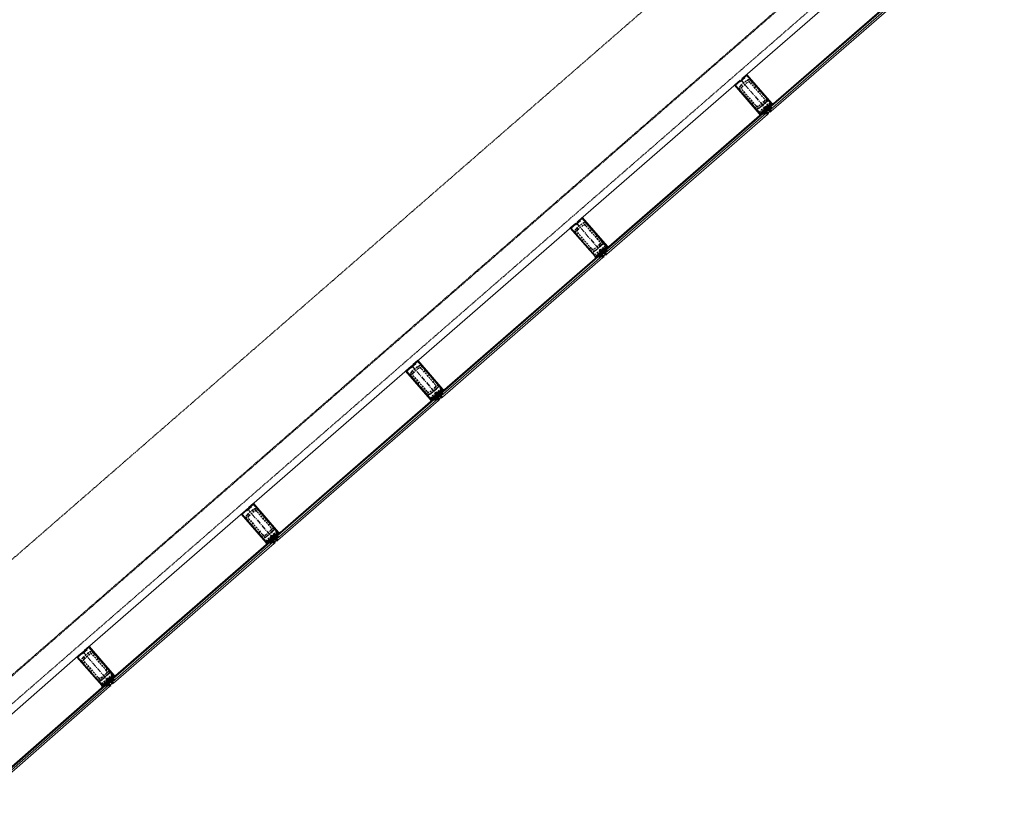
# Model space of a CAD drawing. Header units: millimetres. Extents: x 98667 to 994031, y -2704 to 533009.
# Tile 88 of 153: x 484305 to 491084, y 232254 to 237758. Entities that reach past the tile are written whole.
import ezdxf

# ---------------------------------------------------------------- set-up
doc = ezdxf.new("R2010")
doc.units = ezdxf.units.MM
for name, pattern in [('AP03000E0$0$CENTER', [50.8, 31.75, -6.35, 6.35, -6.35]), ('AP03000E0$0$HIDDEN', [9.525, 6.35, -3.175]), ('AP03000E0$0$HIDDENX2', [19.05, 12.7, -6.35])]:
    doc.linetypes.add(name, pattern=pattern)
for name, color, linetype, lineweight in [('AP03000E0$0$A-GLAZ-FULL-EXTR', 2, 'Continuous', 20), ('AP03000E0$0$A-GLAZ-MULL-EXTR', 3, 'Continuous', 35), ('AP03000E0$0$A-WALL-FNSH', 1, 'Continuous', 15)]:
    doc.layers.add(name, color=color, linetype=linetype, lineweight=lineweight)
doc.layers.add('AP03000E0$0$A-Slab Edge Guide', color=55, linetype='Continuous', lineweight=15, plot=False)

msp = doc.modelspace()

# ---------------------------------------------------------------- linework, layer by layer
at = {"color": 251, "linetype": 'AP03000E0$0$CENTER'}
for p, q in [((489268.7, 237343), (489465.5, 237116.6)), ((488136.7, 236358.9), (488333.5, 236132.5)), ((487004.6, 235374.8), (487201.4, 235148.4)), ((485872.5, 234390.7), (486069.3, 234164.3)), ((484740.5, 233406.6), (484937.3, 233180.2))]:
    msp.add_line(p, q, dxfattribs=at)
at = {"layer": 'AP03000E0$0$A-GLAZ-FULL-EXTR', "color": 251}
for p, q in [((489281.9, 237354.5), (490387.6, 238315.6)), ((490564.7, 238111.8), (489459.1, 237150.7)), ((489463, 237146.2), (490568.6, 238107.3)), ((490576.5, 238098.2), (489470.9, 237137.1)), ((489478.7, 237128.1), (490584.4, 238089.2)), ((488149.9, 236370.4), (489255.5, 237331.5)), ((489432.6, 237127.7), (488327, 236166.6)), ((488330.9, 236162.1), (489436.6, 237123.2)), ((489427.5, 237115.3), (489436.6, 237123.2)), ((489436.6, 237123.2), (489432.6, 237127.7)), ((489436.6, 237123.2), (489444.5, 237114.2)), ((489459.1, 237150.7), (489463, 237146.2)), ((489472.1, 237154), (489463, 237146.2)), ((489463, 237146.2), (489470.9, 237137.1)), ((489470.9, 237137.1), (489479.9, 237145)), ((489470.9, 237137.1), (489478.7, 237128.1)), ((489479.9, 237145), (489472.1, 237154)), ((489478.6, 237155.7), (489474, 237151.8)), ((489474, 237151.8), (489478, 237147.3)), ((489484.5, 237148.9), (489476.6, 237158)), ((489478, 237147.3), (489482.5, 237151.2)), ((489482.5, 237151.2), (489478.6, 237155.7)), ((489444.5, 237114.2), (488338.8, 236153)), ((488346.7, 236144), (489452.3, 237105.1)), ((489430.9, 237102.3), (489423, 237111.4)), ((489425, 237109.1), (489429.5, 237113.1)), ((489428.9, 237104.6), (489425, 237109.1)), ((489435.4, 237106.3), (489427.5, 237115.3)), ((489433.4, 237108.5), (489428.9, 237104.6)), ((489429.5, 237113.1), (489433.4, 237108.5)), ((489444.5, 237114.2), (489435.4, 237106.3)), ((489452.3, 237105.1), (489444.5, 237114.2)), ((487017.8, 235386.3), (488123.4, 236347.4)), ((488352.4, 236164.8), (488344.5, 236173.9)), ((488300.6, 236143.7), (487194.9, 235182.5)), ((487198.9, 235178), (488304.5, 236139.1)), ((488312.4, 236130.1), (487206.7, 235168.9)), ((487214.6, 235159.9), (488320.3, 236121)), ((488298.8, 236118.3), (488290.9, 236127.3)), ((488292.9, 236125.1), (488297.4, 236129)), ((488296.8, 236120.5), (488292.9, 236125.1)), ((488295.5, 236131.3), (488304.5, 236139.1)), ((488303.3, 236122.2), (488295.5, 236131.3)), ((488301.4, 236124.5), (488296.8, 236120.5)), ((488297.4, 236129), (488301.4, 236124.5)), ((488304.5, 236139.1), (488300.6, 236143.7)), ((488312.4, 236130.1), (488303.3, 236122.2)), ((488304.5, 236139.1), (488312.4, 236130.1)), ((488320.3, 236121), (488312.4, 236130.1)), ((488327, 236166.6), (488330.9, 236162.1)), ((488340, 236170), (488330.9, 236162.1)), ((488330.9, 236162.1), (488338.8, 236153)), ((488338.8, 236153), (488347.9, 236160.9)), ((488338.8, 236153), (488346.7, 236144)), ((488347.9, 236160.9), (488340, 236170)), ((488346.5, 236171.6), (488342, 236167.7)), ((488342, 236167.7), (488345.9, 236163.2)), ((488345.9, 236163.2), (488350.4, 236167.1)), ((488350.4, 236167.1), (488346.5, 236171.6)), ((485885.7, 234402.2), (486991.4, 235363.3)), ((487168.5, 235159.6), (486062.9, 234198.4)), ((487172.5, 235155), (487168.5, 235159.6)), ((487194.9, 235182.5), (487198.9, 235178)), ((487207.9, 235185.9), (487198.9, 235178)), ((487198.9, 235178), (487206.7, 235168.9)), ((487206.7, 235168.9), (487215.8, 235176.8)), ((487206.7, 235168.9), (487214.6, 235159.9)), ((487215.8, 235176.8), (487207.9, 235185.9)), ((487214.4, 235187.5), (487209.9, 235183.6)), ((487209.9, 235183.6), (487213.8, 235179.1)), ((487220.3, 235180.7), (487212.5, 235189.8)), ((487213.8, 235179.1), (487218.4, 235183)), ((487218.4, 235183), (487214.4, 235187.5)), ((486066.8, 234193.9), (487172.5, 235155)), ((487180.3, 235146), (486074.7, 234184.9)), ((486082.6, 234175.8), (487188.2, 235136.9)), ((487166.7, 235134.2), (487158.9, 235143.2)), ((487160.8, 235141), (487165.4, 235144.9)), ((487164.8, 235136.4), (487160.8, 235141)), ((487163.4, 235147.2), (487172.5, 235155)), ((487171.3, 235138.1), (487163.4, 235147.2)), ((487169.3, 235140.4), (487164.8, 235136.4)), ((487165.4, 235144.9), (487169.3, 235140.4)), ((487180.3, 235146), (487171.3, 235138.1)), ((487172.5, 235155), (487180.3, 235146)), ((487188.2, 235136.9), (487180.3, 235146)), ((484753.7, 233418.1), (485859.3, 234379.2)), ((486036.5, 234175.5), (484930.8, 233214.3)), ((484934.7, 233209.8), (486040.4, 234170.9)), ((486048.3, 234161.9), (484942.6, 233200.8)), ((484950.5, 233191.7), (486056.1, 234152.8)), ((486034.7, 234150.1), (486026.8, 234159.1)), ((486028.8, 234156.9), (486033.3, 234160.8)), ((486032.7, 234152.3), (486028.8, 234156.9)), ((486031.3, 234163.1), (486040.4, 234170.9)), ((486039.2, 234154), (486031.3, 234163.1)), ((486037.2, 234156.3), (486032.7, 234152.3)), ((486033.3, 234160.8), (486037.2, 234156.3)), ((486040.4, 234170.9), (486036.5, 234175.5)), ((486048.3, 234161.9), (486039.2, 234154)), ((486040.4, 234170.9), (486048.3, 234161.9)), ((486056.1, 234152.8), (486048.3, 234161.9)), ((486062.9, 234198.4), (486066.8, 234193.9)), ((486075.9, 234201.8), (486066.8, 234193.9)), ((486066.8, 234193.9), (486074.7, 234184.9)), ((486074.7, 234184.9), (486083.7, 234192.7)), ((486074.7, 234184.9), (486082.6, 234175.8)), ((486083.7, 234192.7), (486075.9, 234201.8)), ((486082.4, 234203.5), (486077.8, 234199.5)), ((486077.8, 234199.5), (486081.8, 234195)), ((486088.3, 234196.7), (486080.4, 234205.7)), ((486081.8, 234195), (486086.3, 234198.9)), ((486086.3, 234198.9), (486082.4, 234203.5)), ((483681.4, 232479.3), (484726.4, 233394.4)), ((484904.3, 233191.3), (483859.3, 232276.2)), ((484908.3, 233186.8), (484904.3, 233191.3)), ((484930.8, 233214.3), (484934.7, 233209.8)), ((484943.8, 233217.7), (484934.7, 233209.8)), ((484934.7, 233209.8), (484942.6, 233200.8)), ((484942.6, 233200.8), (484951.7, 233208.6)), ((484942.6, 233200.8), (484950.5, 233191.7)), ((484951.7, 233208.6), (484943.8, 233217.7)), ((484950.3, 233219.4), (484945.8, 233215.4)), ((484945.8, 233215.4), (484949.7, 233210.9)), ((484956.2, 233212.6), (484948.3, 233221.6)), ((484949.7, 233210.9), (484954.2, 233214.8)), ((484954.2, 233214.8), (484950.3, 233219.4)), ((483863.3, 232271.7), (484908.3, 233186.8)), ((484916.2, 233177.8), (483871.2, 232262.7)), ((483879.1, 232253.6), (484924.1, 233168.7)), ((484902.6, 233165.9), (484894.7, 233174.9)), ((484896.7, 233172.7), (484901.2, 233176.6)), ((484900.6, 233168.2), (484896.7, 233172.7)), ((484899.2, 233178.9), (484908.3, 233186.8)), ((484907.1, 233169.9), (484899.2, 233178.9)), ((484905.2, 233172.1), (484900.6, 233168.2)), ((484901.2, 233176.6), (484905.2, 233172.1)), ((484916.2, 233177.8), (484907.1, 233169.9)), ((484908.3, 233186.8), (484916.2, 233177.8)), ((484924.1, 233168.7), (484916.2, 233177.8))]:
    msp.add_line(p, q, dxfattribs=at)
at = {"layer": 'AP03000E0$0$A-GLAZ-FULL-EXTR', "color": 251, "linetype": 'Continuous'}
for p, q in [((489463.6, 237145.4), (489472.7, 237153.3)), ((489471.5, 237137.7), (489463.6, 237146.7)), ((489465.7, 237143.1), (489474.8, 237150.9)), ((489473.9, 237139.7), (489466, 237148.8)), ((489467.8, 237140.7), (489476.9, 237148.5)), ((489476.3, 237141.8), (489468.4, 237150.9)), ((489469.9, 237138.3), (489478.9, 237146.1)), ((489478.7, 237143.9), (489470.8, 237153)), ((489435.6, 237106.4), (489427.7, 237115.5)), ((489428.1, 237114.7), (489437.2, 237122.5)), ((489437.9, 237108.5), (489430.1, 237117.6)), ((489430.2, 237112.3), (489439.3, 237120.1)), ((489432.3, 237109.9), (489441.4, 237117.7)), ((489440.3, 237110.6), (489432.5, 237119.6)), ((489434.4, 237107.5), (489443.4, 237115.3)), ((489442.7, 237112.7), (489434.9, 237121.7)), ((488304.5, 236123.2), (488296.7, 236132.3)), ((488296.8, 236129.7), (488305.9, 236137.5)), ((488298.9, 236127.3), (488308, 236135.2)), ((488306.9, 236125.3), (488299.1, 236134.4)), ((488301, 236124.9), (488310.1, 236132.8)), ((488309.3, 236127.4), (488301.5, 236136.5)), ((488303.1, 236122.5), (488312.1, 236130.4)), ((488311.7, 236129.5), (488303.9, 236138.6)), ((488332.3, 236160.5), (488341.4, 236168.3)), ((488340.5, 236154.5), (488332.6, 236163.6)), ((488334.4, 236158.1), (488343.5, 236165.9)), ((488342.9, 236156.6), (488335, 236165.6)), ((488336.5, 236155.7), (488345.6, 236163.5)), ((488345.3, 236158.7), (488337.4, 236167.7)), ((488338.6, 236153.3), (488347.7, 236161.1)), ((488347.7, 236160.7), (488339.8, 236169.8)), ((487199, 235177.9), (487208, 235185.8)), ((487207.1, 235169.2), (487199.2, 235178.3)), ((487201, 235175.5), (487210.1, 235183.4)), ((487209.5, 235171.3), (487201.6, 235180.4)), ((487203.1, 235173.1), (487212.2, 235181)), ((487211.9, 235173.4), (487204, 235182.5)), ((487205.2, 235170.7), (487214.3, 235178.6)), ((487214.3, 235175.5), (487206.4, 235184.5)), ((487163.4, 235147.1), (487172.5, 235155)), ((487165.5, 235144.7), (487174.6, 235152.6)), ((487173.5, 235140.1), (487165.7, 235149.1)), ((487167.6, 235142.3), (487176.7, 235150.2)), ((487175.9, 235142.2), (487168.1, 235151.2)), ((487169.7, 235139.9), (487178.8, 235147.8)), ((487178.3, 235144.2), (487170.5, 235153.3)), ((486032.2, 234162.1), (486041.2, 234170)), ((486040.1, 234154.8), (486032.3, 234163.9)), ((486034.2, 234159.7), (486043.3, 234167.6)), ((486042.5, 234156.9), (486034.7, 234166)), ((486036.3, 234157.3), (486045.4, 234165.2)), ((486044.9, 234159), (486037.1, 234168.1)), ((486038.4, 234154.9), (486047.5, 234162.8)), ((486047.3, 234161.1), (486039.5, 234170.1)), ((486067.7, 234192.9), (486076.7, 234200.8)), ((486076.1, 234186.1), (486068.2, 234195.1)), ((486069.8, 234190.5), (486078.8, 234198.4)), ((486078.5, 234188.1), (486070.6, 234197.2)), ((486071.8, 234188.1), (486080.9, 234196)), ((486080.9, 234190.2), (486073, 234199.3)), ((486073.9, 234185.7), (486083, 234193.6)), ((486083.3, 234192.3), (486075.4, 234201.4)), ((484942.7, 233200.8), (484934.8, 233209.9)), ((484936.4, 233207.9), (484945.4, 233215.8)), ((484945.1, 233202.9), (484937.2, 233212)), ((484938.5, 233205.5), (484947.5, 233213.4)), ((484947.5, 233205), (484939.6, 233214)), ((484940.5, 233203.2), (484949.6, 233211)), ((484949.9, 233207.1), (484942, 233216.1)), ((484907.7, 233170.3), (484899.8, 233179.4)), ((484900.4, 233177.6), (484909.4, 233185.5)), ((484910.1, 233172.4), (484902.2, 233181.5)), ((484902.4, 233175.2), (484911.5, 233183.1)), ((484904.5, 233172.8), (484913.6, 233180.7)), ((484912.4, 233174.5), (484904.6, 233183.6)), ((484906.6, 233170.4), (484915.7, 233178.3)), ((484914.8, 233176.6), (484906.9, 233185.6))]:
    msp.add_line(p, q, dxfattribs=at)
at = {"layer": 'AP03000E0$0$A-GLAZ-MULL-EXTR', "color": 251}
for p, q in [((489227.2, 237306.9), (489264.9, 237339.7)), ((489263.1, 237334.2), (489231.4, 237306.6)), ((489265.1, 237331.9), (489263.1, 237334.2)), ((489264.9, 237339.7), (489266.9, 237337.4)), ((489296.8, 237359.5), (489265.1, 237331.9)), ((489266.9, 237337.4), (489294.8, 237361.7)), ((489276.3, 237349.6), (489310.2, 237379.1)), ((489278.2, 237347.3), (489276.3, 237349.6)), ((489309.9, 237374.8), (489278.2, 237347.3)), ((489294.8, 237361.7), (489296.8, 237359.5)), ((489441.1, 237223.9), (489309.9, 237374.8)), ((489310.2, 237379.1), (489480.8, 237182.9)), ((489397.8, 237110.7), (489227.2, 237306.9)), ((489231.4, 237306.6), (489362.7, 237155.7)), ((489478.5, 237180.9), (489441.1, 237223.9)), ((489362.7, 237155.7), (489400.1, 237112.7)), ((489400.1, 237112.7), (489429.9, 237138.6)), ((489433.1, 237134.8), (489401.1, 237106.9)), ((489427.9, 237140.8), (489459.6, 237168.4)), ((489429.9, 237138.6), (489427.9, 237140.8)), ((489456.1, 237108.4), (489433.1, 237134.8)), ((489461.6, 237166.1), (489433.6, 237141.8)), ((489433.6, 237141.8), (489459.9, 237111.7)), ((489445, 237151.7), (489448.7, 237155)), ((489471.2, 237121.5), (489445, 237151.7)), ((489448.7, 237155), (489478.5, 237180.9)), ((489484.1, 237179.1), (489452, 237151.2)), ((489452, 237151.2), (489475, 237124.8)), ((489459.6, 237168.4), (489461.6, 237166.1)), ((489484.1, 237179.1), (489467.1, 237164.3)), ((489467.1, 237164.3), (489470.4, 237160.5)), ((489470.4, 237160.5), (489491.1, 237178.6)), ((489475, 237124.8), (489471.2, 237121.5)), ((489480.8, 237182.9), (489484.1, 237179.1)), ((489491.1, 237178.6), (489484.1, 237179.1)), ((489401.1, 237106.9), (489397.8, 237110.7)), ((489421.3, 237117.9), (489400.6, 237099.9)), ((489400.6, 237099.9), (489401.1, 237106.9)), ((489401.1, 237106.9), (489418, 237121.7)), ((489418, 237121.7), (489421.3, 237117.9)), ((489459.9, 237111.7), (489456.1, 237108.4)), ((488134.9, 236353.4), (488162.8, 236377.6)), ((488144.2, 236365.5), (488178.2, 236395)), ((488177.9, 236390.8), (488146.2, 236363.2)), ((488162.8, 236377.6), (488164.7, 236375.4)), ((488309.1, 236239.8), (488177.9, 236390.8)), ((488178.2, 236395), (488348.7, 236198.8)), ((488095.1, 236322.8), (488132.9, 236355.6)), ((488265.7, 236126.6), (488095.1, 236322.8)), ((488131.1, 236350.1), (488099.4, 236322.5)), ((488099.4, 236322.5), (488230.6, 236171.6)), ((488133, 236347.8), (488131.1, 236350.1)), ((488132.9, 236355.6), (488134.9, 236353.4)), ((488164.7, 236375.4), (488133, 236347.8)), ((488146.2, 236363.2), (488144.2, 236365.5)), ((488295.8, 236156.7), (488327.5, 236184.3)), ((488329.5, 236182), (488301.6, 236157.8)), ((488346.5, 236196.8), (488309.1, 236239.8)), ((488316.7, 236170.9), (488346.5, 236196.8)), ((488352, 236195), (488319.9, 236167.1)), ((488327.5, 236184.3), (488329.5, 236182)), ((488352, 236195), (488335, 236180.2)), ((488335, 236180.2), (488338.3, 236176.5)), ((488338.3, 236176.5), (488359.1, 236194.5)), ((488348.7, 236198.8), (488352, 236195)), ((488359.1, 236194.5), (488352, 236195)), ((488230.6, 236171.6), (488268, 236128.6)), ((488269, 236122.8), (488265.7, 236126.6)), ((488268, 236128.6), (488297.8, 236154.5)), ((488289.3, 236133.8), (488268.5, 236115.8)), ((488268.5, 236115.8), (488269, 236122.8)), ((488301.1, 236150.7), (488269, 236122.8)), ((488269, 236122.8), (488286, 236137.6)), ((488286, 236137.6), (488289.3, 236133.8)), ((488297.8, 236154.5), (488295.8, 236156.7)), ((488324, 236124.3), (488301.1, 236150.7)), ((488301.6, 236157.8), (488327.8, 236127.6)), ((488312.9, 236167.6), (488316.7, 236170.9)), ((488339.1, 236137.4), (488312.9, 236167.6)), ((488319.9, 236167.1), (488342.9, 236140.7)), ((488327.8, 236127.6), (488324, 236124.3)), ((488342.9, 236140.7), (488339.1, 236137.4)), ((486963.1, 235338.7), (487000.8, 235371.5)), ((486999, 235366), (486967.3, 235338.4)), ((487001, 235363.7), (486999, 235366)), ((487000.8, 235371.5), (487002.8, 235369.3)), ((487032.7, 235391.3), (487001, 235363.7)), ((487002.8, 235369.3), (487030.7, 235393.5)), ((487012.1, 235381.4), (487046.1, 235410.9)), ((487014.1, 235379.1), (487012.1, 235381.4)), ((487045.8, 235406.7), (487014.1, 235379.1)), ((487030.7, 235393.5), (487032.7, 235391.3)), ((487177, 235255.7), (487045.8, 235406.7)), ((487046.1, 235410.9), (487216.7, 235214.7)), ((487133.7, 235142.5), (486963.1, 235338.7)), ((486967.3, 235338.4), (487098.5, 235187.5)), ((487214.4, 235212.7), (487177, 235255.7)), ((487098.5, 235187.5), (487135.9, 235144.5)), ((487135.9, 235144.5), (487165.7, 235170.4)), ((487169, 235166.6), (487136.9, 235138.7)), ((487163.8, 235172.7), (487195.5, 235200.2)), ((487165.7, 235170.4), (487163.8, 235172.7)), ((487192, 235140.2), (487169, 235166.6)), ((487197.4, 235197.9), (487169.5, 235173.7)), ((487169.5, 235173.7), (487195.7, 235143.5)), ((487180.8, 235183.5), (487184.6, 235186.8)), ((487207.1, 235153.3), (487180.8, 235183.5)), ((487184.6, 235186.8), (487214.4, 235212.7)), ((487220, 235210.9), (487187.9, 235183)), ((487187.9, 235183), (487210.8, 235156.6)), ((487195.5, 235200.2), (487197.4, 235197.9)), ((487220, 235210.9), (487203, 235196.1)), ((487203, 235196.1), (487206.3, 235192.4)), ((487206.3, 235192.4), (487227, 235210.4)), ((487216.7, 235214.7), (487220, 235210.9)), ((487227, 235210.4), (487220, 235210.9)), ((487136.9, 235138.7), (487133.7, 235142.5)), ((487157.2, 235149.7), (487136.4, 235131.7)), ((487136.4, 235131.7), (487136.9, 235138.7)), ((487136.9, 235138.7), (487153.9, 235153.5)), ((487153.9, 235153.5), (487157.2, 235149.7)), ((487195.7, 235143.5), (487192, 235140.2)), ((487210.8, 235156.6), (487207.1, 235153.3)), ((485880.1, 234397.3), (485914, 234426.8)), ((485913.7, 234422.6), (485882, 234395)), ((486045, 234271.6), (485913.7, 234422.6)), ((485914, 234426.8), (486084.6, 234230.6)), ((485831, 234354.6), (485868.8, 234387.4)), ((486001.6, 234158.4), (485831, 234354.6)), ((485866.9, 234381.9), (485835.3, 234354.3)), ((485835.3, 234354.3), (485966.5, 234203.4)), ((485868.9, 234379.6), (485866.9, 234381.9)), ((485868.8, 234387.4), (485870.7, 234385.2)), ((485900.6, 234407.2), (485868.9, 234379.6)), ((485870.7, 234385.2), (485898.6, 234409.5)), ((485882, 234395), (485880.1, 234397.3)), ((485898.6, 234409.5), (485900.6, 234407.2)), ((486031.7, 234188.6), (486063.4, 234216.1)), ((486065.4, 234213.9), (486037.4, 234189.6)), ((486082.3, 234228.6), (486045, 234271.6)), ((486052.5, 234202.7), (486082.3, 234228.6)), ((486087.9, 234226.8), (486055.8, 234198.9)), ((486063.4, 234216.1), (486065.4, 234213.9)), ((486087.9, 234226.8), (486070.9, 234212.1)), ((486070.9, 234212.1), (486074.2, 234208.3)), ((486074.2, 234208.3), (486094.9, 234226.3)), ((486084.6, 234230.6), (486087.9, 234226.8)), ((486094.9, 234226.3), (486087.9, 234226.8)), ((485966.5, 234203.4), (486003.9, 234160.4)), ((486004.9, 234154.6), (486001.6, 234158.4)), ((486003.9, 234160.4), (486033.7, 234186.3)), ((486025.1, 234165.6), (486004.4, 234147.6)), ((486004.4, 234147.6), (486004.9, 234154.6)), ((486036.9, 234182.5), (486004.9, 234154.6)), ((486004.9, 234154.6), (486021.9, 234169.4)), ((486021.9, 234169.4), (486025.1, 234165.6)), ((486033.7, 234186.3), (486031.7, 234188.6)), ((486059.9, 234156.1), (486036.9, 234182.5)), ((486037.4, 234189.6), (486063.7, 234159.4)), ((486048.8, 234199.4), (486052.5, 234202.7)), ((486075, 234169.2), (486048.8, 234199.4)), ((486055.8, 234198.9), (486078.8, 234172.5)), ((486063.7, 234159.4), (486059.9, 234156.1)), ((486078.8, 234172.5), (486075, 234169.2)), ((484699, 233370.6), (484736.7, 233403.4)), ((484734.9, 233397.8), (484703.2, 233370.3)), ((484736.9, 233395.6), (484734.9, 233397.8)), ((484736.7, 233403.4), (484738.7, 233401.1)), ((484768.5, 233423.1), (484736.9, 233395.6)), ((484738.7, 233401.1), (484766.6, 233425.4)), ((484748, 233413.2), (484782, 233442.7)), ((484750, 233410.9), (484748, 233413.2)), ((484781.7, 233438.5), (484750, 233410.9)), ((484766.6, 233425.4), (484768.5, 233423.1)), ((484912.9, 233287.5), (484781.7, 233438.5)), ((484782, 233442.7), (484952.5, 233246.5)), ((484869.5, 233174.3), (484699, 233370.6)), ((484703.2, 233370.3), (484834.4, 233219.3)), ((484950.3, 233244.5), (484912.9, 233287.5)), ((484834.4, 233219.3), (484871.8, 233176.3)), ((484871.8, 233176.3), (484901.6, 233202.2)), ((484904.9, 233198.4), (484872.8, 233170.6)), ((484899.6, 233204.5), (484931.3, 233232)), ((484901.6, 233202.2), (484899.6, 233204.5)), ((484927.8, 233172), (484904.9, 233198.4)), ((484933.3, 233229.8), (484905.4, 233205.5)), ((484905.4, 233205.5), (484931.6, 233175.3)), ((484916.7, 233215.3), (484920.5, 233218.6)), ((484942.9, 233185.1), (484916.7, 233215.3)), ((484920.5, 233218.6), (484950.3, 233244.5)), ((484955.8, 233242.7), (484923.8, 233214.8)), ((484923.8, 233214.8), (484946.7, 233188.4)), ((484931.3, 233232), (484933.3, 233229.8)), ((484955.8, 233242.7), (484938.8, 233228)), ((484938.8, 233228), (484942.1, 233224.2)), ((484942.1, 233224.2), (484962.9, 233242.2)), ((484952.5, 233246.5), (484955.8, 233242.7)), ((484962.9, 233242.2), (484955.8, 233242.7)), ((484872.8, 233170.6), (484869.5, 233174.3)), ((484893.1, 233181.5), (484872.3, 233163.5)), ((484872.3, 233163.5), (484872.8, 233170.6)), ((484872.8, 233170.6), (484889.8, 233185.3)), ((484889.8, 233185.3), (484893.1, 233181.5)), ((484931.6, 233175.3), (484927.8, 233172)), ((484946.7, 233188.4), (484942.9, 233185.1))]:
    msp.add_line(p, q, dxfattribs=at)
at = {"layer": 'AP03000E0$0$A-GLAZ-MULL-EXTR', "color": 251, "linetype": 'AP03000E0$0$HIDDENX2'}
for p, q in [((489307.3, 237336.8), (489269.5, 237304)), ((489315.5, 237327.3), (489277.7, 237294.5)), ((489431.5, 237212.9), (489333.1, 237326.1)), ((489440.9, 237221.1), (489342.5, 237334.3)), ((489267.1, 237268.7), (489365.5, 237155.5)), ((489276.5, 237276.9), (489374.9, 237163.7)), ((489457.3, 237202.2), (489381.9, 237136.6)), ((489392.5, 237162.4), (489430.3, 237195.2)), ((489470.5, 237187.1), (489457.3, 237202.2)), ((489381.9, 237136.6), (489395, 237121.5)), ((489395, 237121.5), (489432.7, 237154.3)), ((489400.7, 237153), (489438.5, 237185.8)), ((489432.7, 237154.3), (489470.5, 237187.1)), ((488175.2, 236352.7), (488137.5, 236319.9)), ((488183.4, 236343.2), (488145.7, 236310.4)), ((488299.4, 236228.8), (488201, 236342)), ((488308.9, 236237), (488210.5, 236350.2)), ((488135, 236284.6), (488233.4, 236171.4)), ((488144.4, 236292.8), (488242.8, 236179.6)), ((488325.3, 236218.1), (488249.8, 236152.5)), ((488260.5, 236178.4), (488298.2, 236211.2)), ((488268.7, 236168.9), (488306.4, 236201.7)), ((488300.7, 236170.2), (488338.4, 236203)), ((488338.4, 236203), (488325.3, 236218.1)), ((488249.8, 236152.5), (488262.9, 236137.4)), ((488262.9, 236137.4), (488300.7, 236170.2)), ((487043.1, 235368.6), (487005.4, 235335.8)), ((487176.8, 235252.9), (487078.4, 235366.1)), ((487002.9, 235300.5), (487101.3, 235187.3)), ((487012.4, 235308.7), (487110.8, 235195.5)), ((487051.3, 235359.1), (487013.6, 235326.3)), ((487167.4, 235244.7), (487069, 235357.9)), ((487193.2, 235234), (487117.7, 235168.4)), ((487128.4, 235194.3), (487166.2, 235227.1)), ((487206.3, 235218.9), (487193.2, 235234)), ((487117.7, 235168.4), (487130.9, 235153.3)), ((487130.9, 235153.3), (487168.6, 235186.1)), ((487136.6, 235184.8), (487174.4, 235217.6)), ((487168.6, 235186.1), (487206.3, 235218.9)), ((485911.1, 234384.5), (485873.3, 234351.7)), ((485919.3, 234375.1), (485881.5, 234342.3)), ((486035.3, 234260.6), (485936.9, 234373.8)), ((486044.8, 234268.8), (485946.3, 234382)), ((485870.9, 234316.4), (485969.3, 234203.2)), ((485880.3, 234324.6), (485978.7, 234211.4)), ((486061.2, 234249.9), (485985.7, 234184.3)), ((485996.4, 234210.2), (486034.1, 234243)), ((486004.6, 234200.7), (486042.3, 234233.5)), ((486036.5, 234202), (486074.3, 234234.9)), ((486074.3, 234234.9), (486061.2, 234249.9)), ((485985.7, 234184.3), (485998.8, 234169.2)), ((485998.8, 234169.2), (486036.5, 234202)), ((484779, 233400.4), (484741.3, 233367.6)), ((484912.7, 233284.7), (484814.3, 233397.9)), ((484738.8, 233332.3), (484837.2, 233219.1)), ((484748.2, 233340.5), (484846.7, 233227.3)), ((484787.2, 233391), (484749.5, 233358.2)), ((484903.3, 233276.5), (484804.8, 233389.7)), ((484929.1, 233265.9), (484853.6, 233200.3)), ((484864.3, 233226.1), (484902, 233258.9)), ((484942.2, 233250.8), (484929.1, 233265.9)), ((484853.6, 233200.3), (484866.7, 233185.2)), ((484866.7, 233185.2), (484904.5, 233218)), ((484872.5, 233216.7), (484910.2, 233249.5)), ((484904.5, 233218), (484942.2, 233250.8))]:
    msp.add_line(p, q, dxfattribs=at)
at = {"layer": 'AP03000E0$0$A-GLAZ-MULL-EXTR', "color": 251, "linetype": 'Continuous'}
for p, q in [((489468.1, 237163.2), (489486.2, 237178.9)), ((489471.4, 237161.4), (489468.1, 237165.2)), ((489470.2, 237160.8), (489490.7, 237178.6)), ((489473.8, 237163.5), (489470.5, 237167.3)), ((489476.2, 237165.6), (489472.9, 237169.4)), ((489478.6, 237167.7), (489475.3, 237171.5)), ((489481, 237169.8), (489477.7, 237173.6)), ((489483.4, 237171.9), (489480.1, 237175.6)), ((489485.8, 237173.9), (489482.5, 237177.7)), ((489488.2, 237176), (489485.6, 237179)), ((489490.6, 237178.1), (489490.1, 237178.7)), ((489400.6, 237100.5), (489421, 237118.2)), ((489401.9, 237101), (489400.8, 237102.4)), ((489400.9, 237105), (489419, 237120.6)), ((489404.3, 237103.1), (489401.1, 237106.9)), ((489406.7, 237105.2), (489403.4, 237109)), ((489409.1, 237107.3), (489405.8, 237111.1)), ((489411.5, 237109.4), (489408.2, 237113.1)), ((489413.9, 237111.5), (489410.6, 237115.2)), ((489416.3, 237113.5), (489413, 237117.3)), ((489418.7, 237115.6), (489415.4, 237119.4)), ((489421.1, 237117.7), (489417.8, 237121.5)), ((488336.8, 236178.2), (488355.8, 236194.7)), ((488340.4, 236178.3), (488337.1, 236182)), ((488342.8, 236180.4), (488339.5, 236184.1)), ((488345.2, 236182.4), (488341.9, 236186.2)), ((488347.6, 236184.5), (488344.3, 236188.3)), ((488350, 236186.6), (488346.7, 236190.4)), ((488352.4, 236188.7), (488349.1, 236192.5)), ((488354.8, 236190.8), (488351.5, 236194.5)), ((488357.2, 236192.9), (488355.5, 236194.7)), ((488268.5, 236115.8), (488268.5, 236115.8)), ((488268.8, 236119.3), (488287.7, 236135.6)), ((488270.9, 236117.9), (488268.8, 236120.3)), ((488273.3, 236119.9), (488270, 236123.7)), ((488275.7, 236122), (488272.4, 236125.8)), ((488278.1, 236124.1), (488274.8, 236127.9)), ((488280.5, 236126.2), (488277.2, 236130)), ((488282.9, 236128.3), (488279.6, 236132.1)), ((488285.3, 236130.4), (488282, 236134.1)), ((488287.7, 236132.4), (488284.4, 236136.2)), ((487203.4, 235195.6), (487220.9, 235210.8)), ((487207, 235193), (487203.7, 235196.8)), ((487205.5, 235193.3), (487225.4, 235210.5)), ((487209.4, 235195.1), (487206.1, 235198.9)), ((487211.8, 235197.2), (487208.5, 235201)), ((487214.2, 235199.3), (487210.9, 235203)), ((487216.6, 235201.3), (487213.3, 235205.1)), ((487219, 235203.4), (487215.7, 235207.2)), ((487221.4, 235205.5), (487218.1, 235209.3)), ((487223.8, 235207.6), (487221, 235210.8)), ((487226.2, 235209.7), (487225.4, 235210.5)), ((487136.6, 235133.5), (487156.4, 235150.7)), ((487137.5, 235132.6), (487136.6, 235133.7)), ((487136.9, 235138), (487154.3, 235153.1)), ((487139.9, 235134.7), (487136.9, 235138.2)), ((487142.3, 235136.8), (487139, 235140.6)), ((487144.7, 235138.9), (487141.4, 235142.6)), ((487147.1, 235140.9), (487143.8, 235144.7)), ((487149.5, 235143), (487146.2, 235146.8)), ((487151.9, 235145.1), (487148.6, 235148.9)), ((487154.3, 235147.2), (487151, 235151)), ((487156.7, 235149.3), (487153.4, 235153.1)), ((486072.1, 234210.7), (486090.5, 234226.6)), ((486076, 234209.8), (486072.7, 234213.6)), ((486078.4, 234211.9), (486075.1, 234215.7)), ((486080.8, 234214), (486077.5, 234217.8)), ((486083.2, 234216.1), (486079.9, 234219.9)), ((486085.6, 234218.2), (486082.3, 234222)), ((486088, 234220.3), (486084.7, 234224)), ((486090.4, 234222.3), (486087.1, 234226.1)), ((486092.8, 234224.4), (486090.9, 234226.6)), ((486004.4, 234147.8), (486025.1, 234165.7)), ((486004.7, 234152.2), (486023, 234168.1)), ((486006.5, 234149.4), (486004.7, 234151.6)), ((486008.9, 234151.5), (486005.6, 234155.3)), ((486011.3, 234153.6), (486008, 234157.4)), ((486013.7, 234155.7), (486010.4, 234159.5)), ((486016.1, 234157.8), (486012.8, 234161.5)), ((486018.5, 234159.9), (486015.2, 234163.6)), ((486020.9, 234161.9), (486017.6, 234165.7)), ((486023.3, 234164), (486020, 234167.8)), ((484942.6, 233224.6), (484939.3, 233228.4)), ((484940.8, 233225.7), (484960.1, 233242.4)), ((484945, 233226.7), (484941.7, 233230.5)), ((484947.4, 233228.8), (484944.1, 233232.5)), ((484949.8, 233230.8), (484946.5, 233234.6)), ((484952.2, 233232.9), (484948.9, 233236.7)), ((484954.6, 233235), (484951.3, 233238.8)), ((484957, 233237.1), (484953.7, 233240.9)), ((484959.4, 233239.2), (484956.3, 233242.7)), ((484961.8, 233241.3), (484960.8, 233242.4)), ((484873.1, 233164.2), (484872.4, 233165)), ((484872.5, 233166.5), (484891.7, 233183.1)), ((484875.5, 233166.3), (484872.7, 233169.5)), ((484877.9, 233168.4), (484874.6, 233172.1)), ((484880.3, 233170.4), (484877, 233174.2)), ((484882.7, 233172.5), (484879.4, 233176.3)), ((484885.1, 233174.6), (484881.8, 233178.4)), ((484887.5, 233176.7), (484884.2, 233180.5)), ((484889.9, 233178.8), (484886.6, 233182.5)), ((484892.3, 233180.8), (484889, 233184.6))]:
    msp.add_line(p, q, dxfattribs=at)
at = {"layer": 'AP03000E0$0$A-GLAZ-MULL-EXTR', "color": 251, "linetype": 'AP03000E0$0$HIDDENX2'}
for centre, radius, start, end in [((489323.7, 237317.9), 25, 41, 131), ((489323.7, 237317.9), 12.5, 41, 131), ((489285.9, 237285.1), 25, 131, 221), ((489285.9, 237285.1), 12.5, 131, 221), ((489422.1, 237204.7), 12.5, 311, 41), ((489422.1, 237204.7), 25, 311, 41), ((489384.3, 237171.9), 25, 221, 311), ((489384.3, 237171.9), 12.5, 221, 311), ((488153.9, 236301), 25, 131, 221), ((488153.9, 236301), 12.5, 131, 221), ((488191.6, 236333.8), 25, 41, 131), ((488191.6, 236333.8), 12.5, 41, 131), ((488252.3, 236187.8), 12.5, 221, 311), ((488290, 236220.6), 12.5, 311, 41), ((488290, 236220.6), 25, 311, 41), ((488252.3, 236187.8), 25, 221, 311), ((487059.5, 235349.7), 25, 41, 131), ((487059.5, 235349.7), 12.5, 41, 131), ((487021.8, 235316.9), 25, 131, 221), ((487021.8, 235316.9), 12.5, 131, 221), ((487158, 235236.5), 12.5, 311, 41), ((487158, 235236.5), 25, 311, 41), ((487120.2, 235203.7), 25, 221, 311), ((487120.2, 235203.7), 12.5, 221, 311), ((485889.7, 234332.8), 25, 131, 221), ((485927.5, 234365.6), 25, 41, 131), ((485927.5, 234365.6), 12.5, 41, 131), ((485889.7, 234332.8), 12.5, 131, 221), ((485988.2, 234219.6), 12.5, 221, 311), ((486025.9, 234252.4), 12.5, 311, 41), ((486025.9, 234252.4), 25, 311, 41), ((485988.2, 234219.6), 25, 221, 311), ((484795.4, 233381.5), 25, 41, 131), ((484757.7, 233348.7), 25, 131, 221), ((484757.7, 233348.7), 12.5, 131, 221), ((484795.4, 233381.5), 12.5, 41, 131), ((484893.8, 233268.3), 12.5, 311, 41), ((484893.8, 233268.3), 25, 311, 41), ((484856.1, 233235.5), 25, 221, 311), ((484856.1, 233235.5), 12.5, 221, 311)]:
    msp.add_arc(centre, radius, start, end, dxfattribs=at)
at = {"layer": 'AP03000E0$0$A-GLAZ-MULL-EXTR', "color": 251}
for centre in [(489474.5, 237129.2), (489475.1, 237128.4), (489475.8, 237127.7), (489476.4, 237126.9), (489477.1, 237126.2), (489477.7, 237125.4), (489451.8, 237109.5), (489452.5, 237108.8), (489453.1, 237108), (489453.8, 237107.2), (489454.4, 237106.5), (489455.1, 237105.7), (488319.7, 236125.4), (488320.4, 236124.7), (488321.1, 236123.9), (488321.7, 236123.2), (488322.4, 236122.4), (488323, 236121.6), (488342.4, 236145.1), (488343, 236144.3), (488343.7, 236143.6), (488344.4, 236142.8), (488345, 236142.1), (488345.7, 236141.3), (487210.3, 235161), (487211, 235160.3), (487211.6, 235159.5), (487212.3, 235158.7), (487212.9, 235158), (487213.6, 235157.2), (487187.7, 235141.3), (487188.3, 235140.6), (487189, 235139.8), (487189.7, 235139.1), (487190.3, 235138.3), (487191, 235137.6), (486055.6, 234157.2), (486056.3, 234156.5), (486056.9, 234155.7), (486057.6, 234155), (486058.2, 234154.2), (486058.9, 234153.5), (486078.3, 234176.9), (486078.9, 234176.2), (486079.6, 234175.4), (486080.2, 234174.7), (486080.9, 234173.9), (486081.5, 234173.1), (484946.2, 233192.8), (484946.9, 233192.1), (484947.5, 233191.3), (484948.2, 233190.6), (484948.8, 233189.8), (484949.5, 233189.1), (484923.6, 233173.2), (484924.2, 233172.4), (484924.9, 233171.6), (484925.5, 233170.9), (484926.2, 233170.1), (484926.8, 233169.4)]:
    msp.add_arc(centre, 2.83, 69.06066, 192.93934, dxfattribs=at)
at = {"layer": 'AP03000E0$0$A-Slab Edge Guide', "color": 251, "linetype": 'AP03000E0$0$HIDDEN'}
msp.add_line((599119.7, 333895), (483649.2, 233518), dxfattribs=at)
at = {"layer": 'AP03000E0$0$A-WALL-FNSH', "color": 251, "linetype": 'AP03000E0$0$HIDDEN'}
for p, q in [((599513.3, 333442.2), (484042.8, 233065.2)), ((599516.6, 333438.4), (484046.1, 233061.4)), ((599611.7, 333329), (484141.2, 232952))]:
    msp.add_line(p, q, dxfattribs=at)

doc.saveas('drawing.dxf')
